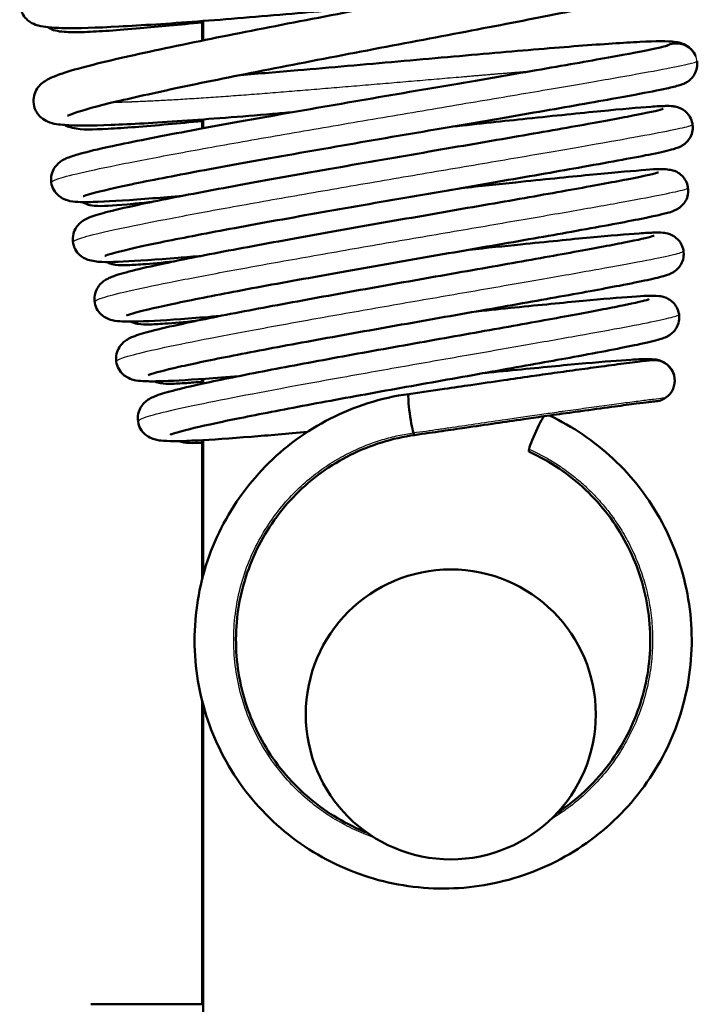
# Model space of a CAD drawing. Header units: millimetres. Extents: x 155 to 950, y -844 to 1327.
# Tile 25 of 58: x 689 to 705, y 87 to 111. Entities that reach past the tile are written whole.
import ezdxf

# ---------------------------------------------------------------- set-up
doc = ezdxf.new("R2010")
doc.units = ezdxf.units.MM
doc.header["$LTSCALE"] = 0.75
doc.layers.add('Visible', color=7, linetype='Continuous', lineweight=50)
doc.layers.add('Visible Narrow', color=7, linetype='Continuous', lineweight=25)

msp = doc.modelspace()

# ---------------------------------------------------------------- linework, layer by layer
at = {"layer": 'Visible', "extrusion": (-1, -2e-16, 2.966e-13)}
for p, q in [((693.011, 110.937, -9.5), (693.011, 110.466, -9.5)), ((693.037, 110.471, 17.5), (693.037, 110.939, 17.5)), ((693.011, 108.56, -9.5), (693.011, 108.344, -9.5)), ((693.037, 108.349, 17.5), (693.037, 108.562, 17.5)), ((693.011, 103.779, -9.5), (693.011, 103.728, -9.5)), ((693.037, 103.733, 17.5), (693.037, 103.782, 17.5)), ((693.011, 102.295, -9.5), (693.011, 102.179, -9.5)), ((693.037, 102.185, 17.5), (693.037, 102.297, 17.5)), ((693.011, 100.817, -9.5), (693.011, 97.468, -9.5)), ((693.037, 97.568, 17.5), (693.037, 100.818, 17.5)), ((693.011, 94.51, -9.5), (693.011, 89.194, -9.5)), ((693.037, 83.194, 17.5), (693.037, 94.41, 17.5))]:
    msp.add_line(p, q, dxfattribs=at)
at = {"layer": 'Visible', "extrusion": (-2.968e-13, -2e-16, -1)}
msp.add_circle((-699.011, 94.194, -30.5), 3.5, dxfattribs=at)
at = {"layer": 'Visible', "extrusion": (2.28172e-10, 0.008727, 0.999962)}
msp.add_arc((704.459, 109.65, 29.068), 0.5, 29.7379, 119.3038, dxfattribs=at)
at = {"layer": 'Visible', "extrusion": (1.2378e-12, 0.008727, 0.999962)}
msp.add_arc((704.459, 109.65, 29.068), 0.5, 354.3183, 7.9384, dxfattribs=at)
at = {"layer": 'Visible', "extrusion": (4.164e-13, 0.008727, 0.999962)}
msp.add_arc((703.916, 102.002, 29.068), 0.5, 7.9384, 65.4502, dxfattribs=at)
at = {"layer": 'Visible', "extrusion": (2.737e-13, 0.008727, 0.999962)}
msp.add_arc((703.916, 102.002, 29.068), 0.5, 305.0812, 7.9384, dxfattribs=at)
at = {"layer": 'Visible', "extrusion": (-0.986923, -0.138347, -0.082728)}
for start, end in [(27.6398, 180.0032), (0.4969, 27.6398), (359.9999, 0.4969)]:
    msp.add_arc((-3.546, -30.268, -705.302), 0.5, start, end, dxfattribs=at)
at = {"layer": 'Visible', "extrusion": (2.253e-13, 0.008727, 0.999962)}
msp.add_arc((703.916, 102.002, 29.068), 0.5, 271.2615, 305.0812, dxfattribs=at)
at = {"layer": 'Visible', "extrusion": (-0.907191, 0.411514, -0.087526)}
msp.add_arc((-381.6, -24.153, -596.939), 0.5, 0.0037, 148.3268, dxfattribs=at)
at = {"layer": 'Visible', "extrusion": (1, 2e-16, -2.966e-13)}
msp.add_arc((89.194, -7.5, 693.011), 2, 180, 270, dxfattribs=at)
at = {"layer": 'Visible', "extrusion": (-2e-16, 1, -2e-16)}
msp.add_arc((-699.072, 0, 87.194), 8.75, 0, 43.8201, dxfattribs=at)
at = {"layer": 'Visible', "extrusion": (2e-16, -1, 2e-16)}
msp.add_arc((692.037, 6.751, -87.194), 1, 316.1799, 0, dxfattribs=at)
at = {"layer": 'Visible'}
for points, knots in [([(697.265, 111.297, 20.618), (696.57, 111.235, 20.562), (695.861, 111.174, 20.605), (694.384, 111.046, 20.906), (693.604, 110.981, 21.202), (692.192, 110.875, 22.021), (691.542, 110.833, 22.555), (690.458, 110.775, 23.789), (690.009, 110.761, 24.502), (689.502, 110.769, 25.65), (689.359, 110.777, 26.059), (689.152, 110.804, 26.739), (689.079, 110.815, 27.01), (688.933, 110.869, 27.425), (688.867, 110.898, 27.578), (688.758, 110.993, 27.778), (688.72, 111.035, 27.84), (688.651, 111.146, 27.968), (688.623, 111.223, 28.033), (688.606, 111.369, 28.154), (688.612, 111.44, 28.213), (688.647, 111.566, 28.341), (688.676, 111.622, 28.412), (688.739, 111.713, 28.571), (688.773, 111.748, 28.661), (688.848, 111.814, 28.887), (688.888, 111.84, 29.026), (689.021, 111.918, 29.511), (689.113, 111.955, 29.861), (689.558, 112.115, 31.216), (690.08, 112.249, 32.191), (691.348, 112.539, 33.671), (692.054, 112.69, 34.247), (693.535, 112.992, 35.063), (694.318, 113.144, 35.338), (695.906, 113.451, 35.613), (696.733, 113.61, 35.616), (698.319, 113.912, 35.356), (699.099, 114.059, 35.09), (700.51, 114.332, 34.327), (701.16, 114.462, 33.822), (702.25, 114.685, 32.641), (702.704, 114.783, 31.949), (703.177, 114.899, 30.854), (703.301, 114.933, 30.485), (703.465, 114.983, 29.797), (703.517, 115.003, 29.476), (703.527, 115.007, 29.126), (703.527, 115.007, 29.097), (703.527, 115.007, 29.069)], [5.925276, 5.925276, 5.925276, 5.925276, 6.134592, 6.134592, 6.379248, 6.379248, 6.625356, 6.625356, 6.872337, 6.872337, 7.001806, 7.001806, 7.085673, 7.085673, 7.135014, 7.135014, 7.159729, 7.159729, 7.18993, 7.18993, 7.217053, 7.217053, 7.244894, 7.244894, 7.275168, 7.275168, 7.319128, 7.319128, 7.427804, 7.427804, 7.749848, 7.749848, 8.018653, 8.018653, 8.26513, 8.26513, 8.511055, 8.511055, 8.755749, 8.755749, 8.999203, 8.999203, 9.24237, 9.24237, 9.358649, 9.358649, 9.455207, 9.455207, 9.463717, 9.463717, 9.463717, 9.463717]), ([(693.603, 111.985, 21.216), (694.088, 112.024, 21.005), (694.596, 112.067, 20.844), (695.902, 112.179, 20.581), (696.728, 112.252, 20.552), (698.332, 112.394, 20.757), (699.129, 112.467, 20.996), (700.59, 112.594, 21.708), (701.273, 112.65, 22.191), (702.436, 112.738, 23.339), (702.929, 112.773, 24.017), (703.69, 112.806, 25.491), (703.922, 112.816, 26.311), (704.205, 112.767, 27.329), (704.273, 112.759, 27.547), (704.426, 112.665, 27.8), (704.478, 112.623, 27.867), (704.559, 112.519, 27.97), (704.589, 112.462, 28.011), (704.626, 112.341, 28.088), (704.633, 112.276, 28.125), (704.624, 112.152, 28.202), (704.607, 112.091, 28.243), (704.561, 111.989, 28.335), (704.531, 111.946, 28.387), (704.473, 111.879, 28.503), (704.444, 111.854, 28.569), (704.385, 111.808, 28.728), (704.356, 111.79, 28.824), (704.272, 111.744, 29.131), (704.223, 111.725, 29.345), (704.007, 111.646, 30.196), (703.793, 111.588, 30.828), (703.044, 111.408, 32.336), (702.395, 111.274, 33.179), (700.995, 110.993, 34.374), (700.272, 110.852, 34.807), (698.759, 110.564, 35.397), (697.951, 110.411, 35.566), (696.347, 110.104, 35.628), (695.531, 109.946, 35.523), (693.998, 109.647, 35.059), (693.262, 109.5, 34.692), (691.969, 109.228, 33.753), (691.395, 109.1, 33.17), (690.478, 108.882, 31.863), (690.124, 108.785, 31.12), (689.834, 108.683, 30.002), (689.772, 108.655, 29.648), (689.76, 108.649, 29.26), (689.759, 108.649, 29.228), (689.759, 108.649, 29.196)], [108.432899, 108.432899, 108.432899, 108.432899, 108.591203, 108.591203, 108.833828, 108.833828, 109.078009, 109.078009, 109.323076, 109.323076, 109.568748, 109.568748, 109.820774, 109.820774, 109.886154, 109.886154, 109.913712, 109.913712, 109.93624, 109.93624, 109.958112, 109.958112, 109.980099, 109.980099, 110.001623, 110.001623, 110.024069, 110.024069, 110.054531, 110.054531, 110.120495, 110.120495, 110.319122, 110.319122, 110.628351, 110.628351, 110.877764, 110.877764, 111.123115, 111.123115, 111.367883, 111.367883, 111.611985, 111.611985, 111.854102, 111.854102, 112.095193, 112.095193, 112.201859, 112.201859, 112.211516, 112.211516, 112.211516, 112.211516]), ([(695.19, 108.735, 20.837), (695.027, 108.721, 20.877), (694.866, 108.708, 20.923), (693.932, 108.629, 21.222), (693.187, 108.571, 21.604), (691.871, 108.481, 22.575), (691.286, 108.446, 23.178), (690.329, 108.408, 24.529), (689.957, 108.407, 25.297), (689.544, 108.439, 26.521), (689.44, 108.441, 26.971), (689.232, 108.532, 27.513), (689.178, 108.56, 27.63), (689.087, 108.64, 27.795), (689.054, 108.677, 27.852), (688.985, 108.781, 27.976), (688.955, 108.857, 28.041), (688.934, 109.003, 28.164), (688.938, 109.075, 28.222), (688.971, 109.203, 28.349), (688.999, 109.26, 28.419), (689.06, 109.353, 28.576), (689.094, 109.389, 28.664), (689.169, 109.457, 28.883), (689.208, 109.483, 29.017), (689.333, 109.558, 29.471), (689.416, 109.592, 29.794), (689.822, 109.744, 31.076), (690.292, 109.868, 32.01), (691.482, 110.144, 33.509), (692.183, 110.296, 34.123), (693.655, 110.598, 34.994), (694.43, 110.749, 35.293), (696.01, 111.056, 35.617), (696.837, 111.215, 35.645), (698.43, 111.519, 35.433), (699.218, 111.667, 35.191), (700.652, 111.944, 34.472), (701.317, 112.075, 33.987), (702.442, 112.304, 32.84), (702.917, 112.405, 32.163), (703.425, 112.526, 31.082), (703.562, 112.562, 30.716), (703.758, 112.619, 30), (703.826, 112.643, 29.649), (703.853, 112.654, 29.227), (703.855, 112.655, 29.158), (703.855, 112.655, 29.09)], [1.374112, 1.374112, 1.374112, 1.374112, 1.42429, 1.42429, 1.669475, 1.669475, 1.915638, 1.915638, 2.166216, 2.166216, 2.303261, 2.303261, 2.342225, 2.342225, 2.364512, 2.364512, 2.395011, 2.395011, 2.422162, 2.422162, 2.449959, 2.449959, 2.479904, 2.479904, 2.522312, 2.522312, 2.622758, 2.622758, 2.928401, 2.928401, 3.202834, 3.202834, 3.449386, 3.449386, 3.695472, 3.695472, 3.940155, 3.940155, 4.183734, 4.183734, 4.426961, 4.426961, 4.543839, 4.543839, 4.650201, 4.650201, 4.67078, 4.67078, 4.67078, 4.67078]), ([(693.011, 110.905, -34.483), (692.461, 110.849, -34.124), (691.955, 110.802, -33.691), (690.968, 110.716, -32.595), (690.512, 110.683, -31.89), (689.998, 110.667, -30.754), (689.853, 110.667, -30.351), (689.655, 110.678, -29.696), (689.589, 110.683, -29.447), (689.46, 110.709, -29.013), (689.397, 110.722, -28.825), (689.302, 110.777, -28.643), (689.294, 110.782, -28.628), (689.286, 110.787, -28.614)], [6.4061308, 6.4061308, 6.4061308, 6.4061308, 6.6028763, 6.6028763, 6.8491703, 6.8491703, 6.9769355, 6.9769355, 7.05441, 7.05441, 7.1127922, 7.1127922, 7.1180115, 7.1180115, 7.1180115, 7.1180115]), ([(692.547, 106.719, 22.556), (692.289, 106.696, 22.77), (692.046, 106.675, 23.002), (691.282, 106.614, 23.837), (690.834, 106.584, 24.521), (690.334, 106.565, 25.62), (690.193, 106.563, 26.006), (689.984, 106.569, 26.702), (689.911, 106.573, 27.012), (689.79, 106.597, 27.412), (689.759, 106.604, 27.508), (689.697, 106.627, 27.656), (689.67, 106.638, 27.711), (689.612, 106.669, 27.813), (689.58, 106.689, 27.859), (689.505, 106.752, 27.961), (689.46, 106.803, 28.014), (689.397, 106.917, 28.1), (689.377, 106.977, 28.138), (689.359, 107.101, 28.212), (689.362, 107.166, 28.249), (689.39, 107.285, 28.331), (689.414, 107.34, 28.376), (689.469, 107.428, 28.478), (689.5, 107.463, 28.536), (689.56, 107.52, 28.667), (689.588, 107.541, 28.741), (689.654, 107.584, 28.938), (689.688, 107.6, 29.064), (689.811, 107.657, 29.548), (689.899, 107.684, 29.908), (690.182, 107.766, 30.791), (690.402, 107.82, 31.308), (691.117, 107.979, 32.572), (691.706, 108.097, 33.283), (693.01, 108.345, 34.371), (693.725, 108.475, 34.789), (695.222, 108.742, 35.356), (696.022, 108.881, 35.515), (697.611, 109.156, 35.563), (698.419, 109.294, 35.453), (699.939, 109.554, 34.982), (700.67, 109.679, 34.615), (701.959, 109.903, 33.674), (702.534, 110.004, 33.089), (703.453, 110.173, 31.78), (703.812, 110.243, 31.039), (704.123, 110.312, 29.941), (704.193, 110.33, 29.606), (704.239, 110.343, 29.151), (704.247, 110.345, 29.032), (704.247, 110.345, 28.914)], [18.567336, 18.567336, 18.567336, 18.567336, 18.667564, 18.667564, 18.907208, 18.907208, 19.029778, 19.029778, 19.125325, 19.125325, 19.155311, 19.155311, 19.174017, 19.174017, 19.191596, 19.191596, 19.216591, 19.216591, 19.238277, 19.238277, 19.260269, 19.260269, 19.282238, 19.282238, 19.304116, 19.304116, 19.328513, 19.328513, 19.36782, 19.36782, 19.479161, 19.479161, 19.646911, 19.646911, 19.917383, 19.917383, 20.162096, 20.162096, 20.404057, 20.404057, 20.645908, 20.645908, 20.88776, 20.88776, 21.129286, 21.129286, 21.370311, 21.370311, 21.472282, 21.472282, 21.507649, 21.507649, 21.507649, 21.507649]), ([(693.934, 109.633, 21.235), (694.38, 109.669, 21.041), (694.846, 109.708, 20.889), (696.106, 109.816, 20.614), (696.931, 109.888, 20.571), (698.537, 110.031, 20.749), (699.339, 110.104, 20.975), (700.811, 110.233, 21.662), (701.502, 110.29, 22.134), (702.683, 110.38, 23.262), (703.187, 110.416, 23.932), (703.97, 110.453, 25.392), (704.224, 110.461, 26.205), (704.493, 110.423, 27.209), (704.545, 110.416, 27.406), (704.649, 110.373, 27.637), (704.673, 110.362, 27.686), (704.727, 110.33, 27.776), (704.755, 110.31, 27.819), (704.827, 110.247, 27.915), (704.87, 110.195, 27.966), (704.907, 110.123, 28.021), (704.913, 110.111, 28.029), (704.918, 110.098, 28.038)], [113.21351, 113.21351, 113.21351, 113.21351, 113.359074, 113.359074, 113.601623, 113.601623, 113.845807, 113.845807, 114.090811, 114.090811, 114.336449, 114.336449, 114.587985, 114.587985, 114.648322, 114.648322, 114.665013, 114.665013, 114.681235, 114.681235, 114.705746, 114.705746, 114.71059, 114.71059, 114.71059, 114.71059]), ([(704.957, 109.85, 28.11), (704.951, 109.794, 28.131), (704.935, 109.738, 28.153), (704.89, 109.64, 28.205), (704.86, 109.596, 28.236), (704.801, 109.53, 28.308), (704.772, 109.506, 28.349), (704.73, 109.476, 28.425), (704.715, 109.466, 28.457), (704.673, 109.442, 28.557), (704.652, 109.432, 28.628), (704.596, 109.408, 28.837), (704.568, 109.399, 28.977), (704.451, 109.362, 29.538), (704.352, 109.338, 29.958), (704.026, 109.267, 30.941), (703.77, 109.216, 31.499), (703.005, 109.073, 32.742), (702.424, 108.97, 33.402), (701.128, 108.744, 34.441), (700.404, 108.62, 34.847), (698.892, 108.361, 35.388), (698.085, 108.223, 35.533), (696.494, 107.949, 35.551), (695.688, 107.809, 35.425), (694.184, 107.542, 34.925), (693.464, 107.412, 34.544), (692.208, 107.177, 33.582), (691.653, 107.068, 32.989), (690.784, 106.884, 31.676), (690.451, 106.804, 30.94), (690.189, 106.727, 29.845), (690.134, 106.705, 29.504), (690.134, 106.705, 29.164)], [0, 0, 0, 0, 0.018093, 0.018093, 0.036002, 0.036002, 0.052377, 0.052377, 0.063447, 0.063447, 0.08562, 0.08562, 0.128663, 0.128663, 0.257785, 0.257785, 0.440111, 0.440111, 0.697973, 0.697973, 0.943083, 0.943083, 1.185929, 1.185929, 1.427577, 1.427577, 1.668375, 1.668375, 1.907577, 1.907577, 2.143915, 2.143915, 2.245925, 2.245925, 2.245925, 2.245925]), ([(693.001, 105.268, 22.776), (692.802, 105.251, 22.939), (692.611, 105.234, 23.112), (691.897, 105.177, 23.839), (691.445, 105.146, 24.479), (690.757, 105.117, 25.863), (690.567, 105.1, 26.634), (690.283, 105.162, 27.528), (690.225, 105.175, 27.678), (690.109, 105.243, 27.869), (690.065, 105.275, 27.927), (689.985, 105.36, 28.028), (689.948, 105.415, 28.073), (689.901, 105.533, 28.152), (689.887, 105.596, 28.188), (689.885, 105.721, 28.262), (689.896, 105.784, 28.301), (689.935, 105.896, 28.387), (689.963, 105.945, 28.436), (690.022, 106.022, 28.545), (690.052, 106.052, 28.607), (690.113, 106.102, 28.75), (690.142, 106.12, 28.833), (690.216, 106.164, 29.076), (690.256, 106.181, 29.238), (690.422, 106.247, 29.884), (690.565, 106.288, 30.367), (690.969, 106.391, 31.339), (691.237, 106.452, 31.829), (692.027, 106.619, 32.941), (692.619, 106.735, 33.529), (693.915, 106.978, 34.431), (694.627, 107.107, 34.768), (696.098, 107.369, 35.183), (696.874, 107.504, 35.269), (698.392, 107.767, 35.182), (699.153, 107.899, 35.011), (700.564, 108.142, 34.436), (701.231, 108.258, 34.025), (702.384, 108.462, 33.02), (702.885, 108.553, 32.414), (703.652, 108.7, 31.091), (703.936, 108.76, 30.356), (704.107, 108.805, 29.378), (704.135, 108.814, 29.148), (704.135, 108.814, 28.92)], [13.967045, 13.967045, 13.967045, 13.967045, 14.043932, 14.043932, 14.273232, 14.273232, 14.507964, 14.507964, 14.554998, 14.554998, 14.578158, 14.578158, 14.601383, 14.601383, 14.623092, 14.623092, 14.645017, 14.645017, 14.666893, 14.666893, 14.688908, 14.688908, 14.715823, 14.715823, 14.766082, 14.766082, 14.916899, 14.916899, 15.083323, 15.083323, 15.329104, 15.329104, 15.562409, 15.562409, 15.794093, 15.794093, 16.025346, 16.025346, 16.256867, 16.256867, 16.488118, 16.488118, 16.717827, 16.717827, 16.786456, 16.786456, 16.786456, 16.786456]), ([(699.054, 108.389, 21.141), (699.686, 108.456, 21.321), (700.299, 108.522, 21.591), (701.525, 108.651, 22.345), (702.133, 108.714, 22.873), (703.139, 108.812, 24.082), (703.548, 108.849, 24.78), (703.984, 108.879, 25.884), (704.101, 108.885, 26.268), (704.258, 108.887, 26.904), (704.307, 108.888, 27.156), (704.396, 108.877, 27.48), (704.42, 108.874, 27.556), (704.468, 108.862, 27.669), (704.488, 108.857, 27.707), (704.531, 108.841, 27.777), (704.555, 108.831, 27.808), (704.616, 108.798, 27.877), (704.657, 108.771, 27.912), (704.727, 108.704, 27.967), (704.758, 108.665, 27.989), (704.81, 108.575, 28.032), (704.83, 108.521, 28.052), (704.852, 108.41, 28.092), (704.853, 108.351, 28.112), (704.836, 108.239, 28.155), (704.818, 108.184, 28.179), (704.768, 108.09, 28.235), (704.737, 108.049, 28.269), (704.684, 107.995, 28.337), (704.663, 107.976, 28.369), (704.617, 107.942, 28.45), (704.595, 107.929, 28.5), (704.549, 107.904, 28.625), (704.527, 107.895, 28.702), (704.462, 107.868, 28.962), (704.425, 107.857, 29.148), (704.259, 107.809, 29.887), (704.094, 107.772, 30.437), (703.476, 107.646, 31.842), (702.901, 107.54, 32.665), (701.635, 107.314, 33.859), (700.971, 107.199, 34.304), (699.565, 106.955, 34.938), (698.805, 106.825, 35.138), (697.285, 106.561, 35.277), (696.506, 106.426, 35.219), (695.031, 106.164, 34.855), (694.316, 106.035, 34.547), (693.045, 105.799, 33.724), (692.471, 105.688, 33.201), (691.541, 105.496, 32.013), (691.168, 105.412, 31.334), (690.816, 105.319, 30.281), (690.73, 105.292, 29.932), (690.669, 105.27, 29.438), (690.658, 105.265, 29.298), (690.658, 105.265, 29.157)], [3.726485, 3.726485, 3.726485, 3.726485, 3.924085, 3.924085, 4.160155, 4.160155, 4.396875, 4.396875, 4.516562, 4.516562, 4.5935, 4.5935, 4.617391, 4.617391, 4.630309, 4.630309, 4.642405, 4.642405, 4.659806, 4.659806, 4.675853, 4.675853, 4.693599, 4.693599, 4.711839, 4.711839, 4.730084, 4.730084, 4.74796, 4.74796, 4.760717, 4.760717, 4.777451, 4.777451, 4.801488, 4.801488, 4.858291, 4.858291, 5.02925, 5.02925, 5.3203, 5.3203, 5.555895, 5.555895, 5.788723, 5.788723, 6.020502, 6.020502, 6.251069, 6.251069, 6.48022, 6.48022, 6.707282, 6.707282, 6.814518, 6.814518, 6.856595, 6.856595, 6.856595, 6.856595]), ([(693.011, 108.523, -34.217), (692.722, 108.494, -34.002), (692.447, 108.468, -33.767), (691.612, 108.393, -32.938), (691.118, 108.353, -32.258), (690.354, 108.317, -30.778), (690.127, 108.303, -29.951), (689.844, 108.365, -29.028), (689.805, 108.375, -28.913), (689.738, 108.403, -28.754), (689.716, 108.414, -28.706), (689.692, 108.427, -28.66)], [1.6670656, 1.6670656, 1.6670656, 1.6670656, 1.7748423, 1.7748423, 2.0209455, 2.0209455, 2.2745649, 2.2745649, 2.3110262, 2.3110262, 2.3270937, 2.3270937, 2.3270937, 2.3270937]), ([(693.451, 103.816, 23), (693.173, 103.792, 23.223), (692.912, 103.771, 23.468), (692.183, 103.716, 24.271), (691.777, 103.692, 24.9), (691.32, 103.679, 25.908), (691.192, 103.678, 26.263), (690.999, 103.687, 26.895), (690.931, 103.691, 27.173), (690.791, 103.724, 27.59), (690.729, 103.74, 27.737), (690.613, 103.815, 27.912), (690.576, 103.845, 27.959), (690.502, 103.927, 28.05), (690.467, 103.981, 28.092), (690.422, 104.098, 28.169), (690.409, 104.162, 28.204), (690.408, 104.286, 28.277), (690.42, 104.349, 28.316), (690.46, 104.459, 28.401), (690.489, 104.507, 28.45), (690.548, 104.584, 28.558), (690.578, 104.613, 28.619), (690.638, 104.662, 28.762), (690.667, 104.681, 28.846), (690.743, 104.725, 29.091), (690.785, 104.743, 29.256), (690.959, 104.811, 29.912), (691.111, 104.854, 30.403), (691.526, 104.959, 31.339), (691.786, 105.018, 31.79), (692.55, 105.181, 32.827), (693.124, 105.294, 33.377), (694.373, 105.53, 34.215), (695.058, 105.655, 34.525), (696.469, 105.907, 34.897), (697.211, 106.038, 34.966), (698.66, 106.292, 34.859), (699.385, 106.418, 34.682), (700.723, 106.651, 34.109), (701.353, 106.762, 33.706), (702.436, 106.957, 32.729), (702.905, 107.043, 32.142), (703.614, 107.182, 30.865), (703.875, 107.24, 30.159), (704.004, 107.276, 29.276), (704.02, 107.281, 29.114), (704.022, 107.282, 28.943), (704.022, 107.282, 28.933), (704.022, 107.282, 28.923)], [9.566522, 9.566522, 9.566522, 9.566522, 9.673102, 9.673102, 9.892335, 9.892335, 10.005122, 10.005122, 10.090722, 10.090722, 10.137239, 10.137239, 10.157254, 10.157254, 10.179867, 10.179867, 10.201444, 10.201444, 10.223199, 10.223199, 10.244916, 10.244916, 10.266783, 10.266783, 10.293727, 10.293727, 10.344885, 10.344885, 10.498484, 10.498484, 10.653748, 10.653748, 10.887892, 10.887892, 11.110625, 11.110625, 11.331924, 11.331924, 11.553105, 11.553105, 11.774024, 11.774024, 11.994792, 11.994792, 12.214098, 12.214098, 12.262619, 12.262619, 12.265602, 12.265602, 12.265602, 12.265602]), ([(699.257, 106.902, 21.486), (699.715, 106.951, 21.622), (700.16, 106.998, 21.806), (701.236, 107.11, 22.391), (701.844, 107.172, 22.863), (702.866, 107.272, 23.965), (703.292, 107.31, 24.609), (703.921, 107.356, 25.988), (704.06, 107.381, 26.751), (704.303, 107.345, 27.539), (704.324, 107.342, 27.597), (704.379, 107.328, 27.72), (704.418, 107.316, 27.784), (704.505, 107.271, 27.885), (704.552, 107.239, 27.926), (704.627, 107.165, 27.984), (704.657, 107.125, 28.006), (704.707, 107.033, 28.048), (704.726, 106.978, 28.069), (704.744, 106.866, 28.109), (704.744, 106.807, 28.13), (704.724, 106.695, 28.174), (704.704, 106.641, 28.199), (704.652, 106.549, 28.258), (704.621, 106.51, 28.292), (704.569, 106.458, 28.363), (704.547, 106.441, 28.396), (704.502, 106.409, 28.479), (704.48, 106.396, 28.531), (704.432, 106.37, 28.666), (704.41, 106.361, 28.749), (704.336, 106.331, 29.047), (704.292, 106.319, 29.264), (704.081, 106.261, 30.127), (703.852, 106.211, 30.765), (703.129, 106.068, 32.107), (702.573, 105.965, 32.797), (701.354, 105.747, 33.828), (700.7, 105.633, 34.217), (699.329, 105.393, 34.748), (698.594, 105.266, 34.9), (697.139, 105.011, 34.953), (696.4, 104.88, 34.857), (695.013, 104.631, 34.434), (694.348, 104.509, 34.102), (693.179, 104.286, 33.252), (692.66, 104.183, 32.723), (691.838, 104.007, 31.545), (691.519, 103.93, 30.88), (691.25, 103.851, 29.867), (691.19, 103.828, 29.536), (691.183, 103.825, 29.187), (691.183, 103.825, 29.169), (691.183, 103.825, 29.152)], [8.285057, 8.285057, 8.285057, 8.285057, 8.428216, 8.428216, 8.654004, 8.654004, 8.87999, 8.87999, 9.108957, 9.108957, 9.127425, 9.127425, 9.149534, 9.149534, 9.16974, 9.16974, 9.185759, 9.185759, 9.203684, 9.203684, 9.221988, 9.221988, 9.240282, 9.240282, 9.258124, 9.258124, 9.27076, 9.27076, 9.288099, 9.288099, 9.314175, 9.314175, 9.380609, 9.380609, 9.581243, 9.581243, 9.839867, 9.839867, 10.064582, 10.064582, 10.286863, 10.286863, 10.50802, 10.50802, 10.728154, 10.728154, 10.946616, 10.946616, 11.162448, 11.162448, 11.261948, 11.261948, 11.267177, 11.267177, 11.267177, 11.267177]), ([(691.784, 106.567, -32.37), (691.625, 106.55, -32.145), (691.478, 106.535, -31.912), (690.953, 106.486, -30.968), (690.685, 106.466, -30.192), (690.431, 106.473, -29.176), (690.382, 106.473, -28.938), (690.262, 106.502, -28.631), (690.222, 106.514, -28.549), (690.157, 106.546, -28.457), (690.141, 106.555, -28.436), (690.125, 106.566, -28.416)], [18.7179465, 18.7179465, 18.7179465, 18.7179465, 18.8003167, 18.8003167, 19.0422057, 19.0422057, 19.1144695, 19.1144695, 19.1414099, 19.1414099, 19.1497012, 19.1497012, 19.1497012, 19.1497012]), ([(690.648, 106.578, -27.045), (690.647, 106.578, -27.053), (690.647, 106.577, -27.061), (690.644, 106.576, -27.12), (690.642, 106.576, -27.172), (690.642, 106.576, -27.224)], [2.23279978, 2.23279978, 2.23279978, 2.23279978, 2.23512108, 2.23512108, 2.25066456, 2.25066456, 2.25066456, 2.25066456]), ([(699.453, 105.415, 21.828), (699.885, 105.46, 21.962), (700.303, 105.503, 22.141), (701.321, 105.607, 22.707), (701.896, 105.665, 23.164), (702.861, 105.756, 24.227), (703.262, 105.791, 24.846), (703.703, 105.82, 25.835), (703.825, 105.827, 26.18), (704.003, 105.831, 26.803), (704.063, 105.832, 27.082), (704.176, 105.82, 27.5), (704.221, 105.817, 27.649), (704.336, 105.774, 27.829), (704.381, 105.752, 27.88), (704.462, 105.693, 27.953), (704.499, 105.658, 27.981), (704.561, 105.577, 28.029), (704.587, 105.529, 28.051), (704.623, 105.425, 28.092), (704.633, 105.367, 28.113), (704.633, 105.252, 28.155), (704.623, 105.194, 28.177), (704.585, 105.09, 28.228), (704.558, 105.041, 28.257), (704.499, 104.965, 28.326), (704.468, 104.936, 28.367), (704.415, 104.892, 28.455), (704.391, 104.877, 28.503), (704.344, 104.85, 28.62), (704.322, 104.84, 28.691), (704.26, 104.813, 28.917), (704.226, 104.802, 29.074), (704.078, 104.756, 29.701), (703.941, 104.724, 30.169), (703.573, 104.644, 31.046), (703.346, 104.598, 31.461), (702.659, 104.466, 32.454), (702.127, 104.369, 32.997), (700.956, 104.159, 33.84), (700.307, 104.044, 34.16), (698.966, 103.808, 34.56), (698.258, 103.683, 34.649), (696.874, 103.437, 34.59), (696.179, 103.313, 34.443), (694.896, 103.077, 33.936), (694.289, 102.963, 33.571), (693.245, 102.757, 32.676), (692.792, 102.663, 32.136), (692.106, 102.507, 30.958), (691.851, 102.438, 30.305), (691.726, 102.393, 29.491), (691.712, 102.387, 29.346), (691.708, 102.385, 29.184), (691.708, 102.385, 29.165), (691.708, 102.385, 29.147)], [12.643053, 12.643053, 12.643053, 12.643053, 12.778377, 12.778377, 12.993804, 12.993804, 13.209836, 13.209836, 13.318877, 13.318877, 13.404313, 13.404313, 13.448992, 13.448992, 13.469766, 13.469766, 13.486412, 13.486412, 13.503607, 13.503607, 13.521889, 13.521889, 13.540275, 13.540275, 13.55855, 13.55855, 13.57577, 13.57577, 13.592179, 13.592179, 13.614489, 13.614489, 13.662859, 13.662859, 13.808228, 13.808228, 13.949253, 13.949253, 14.172719, 14.172719, 14.386697, 14.386697, 14.5984, 14.5984, 14.808871, 14.808871, 15.018355, 15.018355, 15.226016, 15.226016, 15.429975, 15.429975, 15.47337, 15.47337, 15.478854, 15.478854, 15.478854, 15.478854]), ([(693.899, 102.364, 23.226), (693.608, 102.34, 23.456), (693.335, 102.318, 23.711), (692.623, 102.267, 24.504), (692.239, 102.245, 25.105), (691.806, 102.235, 26.07), (691.684, 102.236, 26.411), (691.501, 102.247, 27.009), (691.436, 102.251, 27.268), (691.302, 102.287, 27.637), (691.248, 102.303, 27.756), (691.148, 102.365, 27.91), (691.112, 102.392, 27.957), (691.038, 102.469, 28.048), (691, 102.522, 28.092), (690.95, 102.638, 28.17), (690.935, 102.701, 28.206), (690.929, 102.826, 28.278), (690.939, 102.889, 28.316), (690.975, 103.002, 28.399), (691.003, 103.052, 28.446), (691.062, 103.133, 28.552), (691.092, 103.164, 28.611), (691.153, 103.216, 28.749), (691.182, 103.235, 28.829), (691.256, 103.279, 29.055), (691.296, 103.297, 29.206), (691.459, 103.363, 29.805), (691.596, 103.403, 30.254), (691.983, 103.504, 31.151), (692.238, 103.563, 31.601), (692.979, 103.724, 32.612), (693.53, 103.834, 33.142), (694.727, 104.062, 33.944), (695.381, 104.183, 34.24), (696.726, 104.426, 34.594), (697.435, 104.552, 34.659), (698.815, 104.796, 34.556), (699.505, 104.917, 34.387), (700.779, 105.142, 33.84), (701.379, 105.249, 33.455), (702.411, 105.437, 32.522), (702.857, 105.52, 31.962), (703.53, 105.655, 30.746), (703.777, 105.711, 30.073), (703.896, 105.745, 29.235), (703.91, 105.75, 29.083), (703.91, 105.75, 28.928), (703.91, 105.75, 28.926), (703.91, 105.75, 28.924)], [5.366324, 5.366324, 5.366324, 5.366324, 5.477212, 5.477212, 5.686424, 5.686424, 5.794567, 5.794567, 5.874118, 5.874118, 5.912815, 5.912815, 5.931995, 5.931995, 5.955017, 5.955017, 5.976567, 5.976567, 5.998322, 5.998322, 6.020043, 6.020043, 6.041815, 6.041815, 6.067732, 6.067732, 6.11457, 6.11457, 6.255091, 6.255091, 6.4093, 6.4093, 6.634295, 6.634295, 6.846889, 6.846889, 7.058, 7.058, 7.268565, 7.268565, 7.47927, 7.47927, 7.689733, 7.689733, 7.898199, 7.898199, 7.943893, 7.943893, 7.94449, 7.94449, 7.94449, 7.94449]), ([(692.33, 105.133, -32.255), (692.036, 105.103, -31.851), (691.783, 105.079, -31.415), (691.418, 105.051, -30.608), (691.285, 105.044, -30.241), (691.081, 105.039, -29.549), (691.011, 105.037, -29.222), (690.891, 105.055, -28.822), (690.863, 105.06, -28.741), (690.809, 105.075, -28.617), (690.786, 105.083, -28.571), (690.743, 105.101, -28.499), (690.723, 105.111, -28.47), (690.702, 105.122, -28.443)], [14.1156381, 14.1156381, 14.1156381, 14.1156381, 14.2649549, 14.2649549, 14.3814833, 14.3814833, 14.4814041, 14.4814041, 14.5070095, 14.5070095, 14.5222626, 14.5222626, 14.5330066, 14.5330066, 14.5330066, 14.5330066]), ([(695.552, 101.017, 22.728), (695.067, 100.973, 22.948), (694.608, 100.933, 23.235), (693.689, 100.859, 23.99), (693.244, 100.828, 24.497), (692.535, 100.793, 25.62), (692.274, 100.787, 26.248), (692.003, 100.807, 27.12), (691.94, 100.812, 27.359), (691.81, 100.851, 27.687), (691.761, 100.868, 27.786), (691.673, 100.923, 27.92), (691.64, 100.948, 27.963), (691.567, 101.02, 28.053), (691.528, 101.073, 28.098), (691.476, 101.189, 28.176), (691.46, 101.251, 28.212), (691.453, 101.376, 28.284), (691.461, 101.44, 28.321), (691.496, 101.554, 28.403), (691.523, 101.605, 28.45), (691.581, 101.687, 28.554), (691.612, 101.719, 28.613), (691.673, 101.772, 28.748), (691.703, 101.792, 28.826), (691.776, 101.836, 29.047), (691.816, 101.854, 29.192), (691.978, 101.922, 29.772), (692.115, 101.962, 30.206), (692.495, 102.062, 31.063), (692.741, 102.12, 31.488), (693.457, 102.277, 32.449), (693.992, 102.384, 32.953), (695.143, 102.606, 33.703), (695.765, 102.722, 33.977), (697.045, 102.956, 34.299), (697.719, 103.077, 34.353), (699.031, 103.312, 34.24), (699.686, 103.428, 34.072), (700.892, 103.644, 33.538), (701.458, 103.746, 33.165), (702.427, 103.925, 32.267), (702.844, 104.005, 31.731), (703.47, 104.133, 30.569), (703.699, 104.187, 29.926), (703.789, 104.215, 29.158), (703.797, 104.218, 29.043), (703.797, 104.218, 28.929)], [1.225809, 1.225809, 1.225809, 1.225809, 1.385546, 1.385546, 1.583271, 1.583271, 1.78382, 1.78382, 1.857396, 1.857396, 1.890271, 1.890271, 1.908042, 1.908042, 1.931207, 1.931207, 1.952744, 1.952744, 1.974487, 1.974487, 1.996205, 1.996205, 2.017959, 2.017959, 2.043539, 2.043539, 2.088952, 2.088952, 2.225199, 2.225199, 2.37177, 2.37177, 2.587907, 2.587907, 2.789326, 2.789326, 2.990119, 2.990119, 3.190583, 3.190583, 3.390898, 3.390898, 3.590675, 3.590675, 3.788703, 3.788703, 3.822954, 3.822954, 3.822954, 3.822954]), ([(699.642, 103.927, 22.169), (699.957, 103.959, 22.271), (700.264, 103.99, 22.399), (701.164, 104.081, 22.859), (701.727, 104.136, 23.274), (702.679, 104.225, 24.252), (703.081, 104.259, 24.827), (703.686, 104.3, 26.067), (703.848, 104.317, 26.753), (704.083, 104.289, 27.558), (704.132, 104.285, 27.701), (704.246, 104.235, 27.859), (704.285, 104.215, 27.9), (704.358, 104.159, 27.966), (704.394, 104.125, 27.994), (704.455, 104.042, 28.042), (704.481, 103.994, 28.064), (704.517, 103.888, 28.106), (704.526, 103.829, 28.127), (704.523, 103.714, 28.17), (704.512, 103.657, 28.193), (704.473, 103.553, 28.246), (704.445, 103.505, 28.276), (704.386, 103.431, 28.347), (704.356, 103.402, 28.389), (704.302, 103.36, 28.479), (704.279, 103.345, 28.529), (704.23, 103.317, 28.652), (704.208, 103.307, 28.727), (704.139, 103.278, 28.975), (704.1, 103.265, 29.151), (703.925, 103.213, 29.851), (703.751, 103.172, 30.37), (703.142, 103.044, 31.608), (702.612, 102.942, 32.3), (701.468, 102.732, 33.287), (700.876, 102.626, 33.647), (699.634, 102.404, 34.14), (698.969, 102.286, 34.283), (697.65, 102.05, 34.343), (696.979, 101.929, 34.261), (695.72, 101.698, 33.887), (695.116, 101.584, 33.59), (694.052, 101.377, 32.828), (693.578, 101.281, 32.352), (692.831, 101.116, 31.292), (692.54, 101.044, 30.698), (692.295, 100.97, 29.789), (692.241, 100.949, 29.491), (692.234, 100.946, 29.177), (692.234, 100.946, 29.16), (692.234, 100.946, 29.143)], [16.801139, 16.801139, 16.801139, 16.801139, 16.90042, 16.90042, 17.105492, 17.105492, 17.310914, 17.310914, 17.519484, 17.519484, 17.562613, 17.562613, 17.579946, 17.579946, 17.59665, 17.59665, 17.614035, 17.614035, 17.632414, 17.632414, 17.650878, 17.650878, 17.669213, 17.669213, 17.686451, 17.686451, 17.703213, 17.703213, 17.726924, 17.726924, 17.780983, 17.780983, 17.943798, 17.943798, 18.196897, 18.196897, 18.401475, 18.401475, 18.603224, 18.603224, 18.803832, 18.803832, 19.003187, 19.003187, 19.201348, 19.201348, 19.395256, 19.395256, 19.484622, 19.484622, 19.489688, 19.489688, 19.489688, 19.489688]), ([(692.871, 103.699, -32.131), (692.572, 103.668, -31.731), (692.316, 103.645, -31.297), (691.956, 103.619, -30.506), (691.827, 103.612, -30.155), (691.628, 103.609, -29.49), (691.559, 103.607, -29.174), (691.438, 103.627, -28.794), (691.413, 103.632, -28.723), (691.354, 103.648, -28.591), (691.32, 103.66, -28.53), (691.282, 103.68, -28.475)], [9.7135028, 9.7135028, 9.7135028, 9.7135028, 9.8627189, 9.8627189, 9.974235, 9.974235, 10.0711085, 10.0711085, 10.093816, 10.093816, 10.1146115, 10.1146115, 10.1146115, 10.1146115]), ([(697.997, 101.931, 28.183), (698.139, 101.951, 28.196), (698.28, 101.971, 28.232), (698.566, 102.012, 28.343), (698.713, 102.033, 28.423), (699.078, 102.086, 28.657), (699.289, 102.117, 28.827), (699.759, 102.186, 29.222), (700.016, 102.224, 29.451), (700.498, 102.294, 29.812), (700.717, 102.326, 29.956), (701.128, 102.385, 30.14), (701.315, 102.412, 30.197), (701.705, 102.466, 30.238), (701.911, 102.495, 30.22), (702.295, 102.548, 30.129), (702.479, 102.573, 30.057), (702.871, 102.625, 29.848), (703.076, 102.653, 29.695), (703.446, 102.701, 29.322), (703.61, 102.722, 29.089), (703.771, 102.741, 28.719), (703.81, 102.745, 28.596), (703.858, 102.75, 28.413), (703.869, 102.751, 28.353), (703.903, 102.752, 28.285), (703.912, 102.752, 28.271), (703.936, 102.752, 28.244), (703.953, 102.751, 28.231), (703.986, 102.747, 28.213), (704.003, 102.745, 28.206), (704.047, 102.735, 28.191), (704.075, 102.727, 28.184), (704.109, 102.713, 28.176), (704.116, 102.71, 28.174), (704.124, 102.707, 28.172)], [0, 0, 0, 0, 0.0431657, 0.0431657, 0.0930507, 0.0930507, 0.1744065, 0.1744065, 0.2782215, 0.2782215, 0.3564153, 0.3564153, 0.4143531, 0.4143531, 0.475119, 0.475119, 0.5338585, 0.5338585, 0.6094012, 0.6094012, 0.6921405, 0.6921405, 0.7306732, 0.7306732, 0.7486628, 0.7486628, 0.7534705, 0.7534705, 0.7596544, 0.7596544, 0.7649779, 0.7649779, 0.7739403, 0.7739403, 0.7763655, 0.7763655, 0.7763655, 0.7763655]), ([(699.822, 102.438, 22.509), (700.131, 102.468, 22.614), (700.431, 102.498, 22.743), (701.291, 102.582, 23.201), (701.821, 102.633, 23.609), (702.709, 102.712, 24.557), (703.08, 102.742, 25.108), (703.494, 102.767, 25.994), (703.61, 102.772, 26.304), (703.789, 102.775, 26.89), (703.852, 102.775, 27.166), (703.954, 102.763, 27.505), (703.976, 102.759, 27.574), (704.023, 102.749, 27.689), (704.046, 102.742, 27.736), (704.097, 102.724, 27.82), (704.124, 102.713, 27.856), (704.192, 102.675, 27.931), (704.234, 102.645, 27.967), (704.305, 102.572, 28.024), (704.335, 102.531, 28.047), (704.385, 102.436, 28.091), (704.403, 102.38, 28.112), (704.416, 102.285, 28.147), (704.417, 102.245, 28.162), (704.414, 102.206, 28.177)], [20.7575764, 20.7575764, 20.7575764, 20.7575764, 20.8551144, 20.8551144, 21.0510319, 21.0510319, 21.2455522, 21.2455522, 21.3444689, 21.3444689, 21.4291835, 21.4291835, 21.4508729, 21.4508729, 21.4666211, 21.4666211, 21.4805866, 21.4805866, 21.4989368, 21.4989368, 21.5155113, 21.5155113, 21.5336093, 21.5336093, 21.5462441, 21.5462441, 21.5462441, 21.5462441]), ([(693.012, 102.226, -31.421), (692.87, 102.214, -31.189), (692.742, 102.203, -30.948), (692.482, 102.186, -30.379), (692.36, 102.18, -30.043), (692.168, 102.178, -29.408), (692.102, 102.177, -29.106), (691.966, 102.202, -28.712), (691.922, 102.212, -28.607), (691.864, 102.237, -28.516)], [5.5816992, 5.5816992, 5.5816992, 5.5816992, 5.6629444, 5.6629444, 5.7696751, 5.7696751, 5.8618879, 5.8618879, 5.8950443, 5.8950443, 5.8950443, 5.8950443]), ([(701.392, 101.412, 28.188), (701.95, 101.148, 28.19), (702.473, 100.793, 28.193), (703.399, 99.928, 28.199), (703.805, 99.399, 28.204), (704.42, 98.253, 28.213), (704.636, 97.621, 28.218), (704.851, 96.339, 28.228), (704.853, 95.672, 28.234), (704.645, 94.388, 28.244), (704.432, 93.755, 28.249), (703.824, 92.606, 28.258), (703.42, 92.075, 28.262), (702.475, 91.182, 28.269), (701.922, 90.809, 28.272), (700.74, 90.266, 28.277), (700.097, 90.089, 28.278), (698.804, 89.954, 28.279), (698.137, 89.993, 28.279), (696.869, 90.28, 28.277), (696.251, 90.531, 28.275), (695.141, 91.209, 28.269), (694.636, 91.645, 28.266), (693.803, 92.643, 28.258), (693.464, 93.218, 28.253), (692.995, 94.431, 28.243), (692.859, 95.084, 28.238), (692.804, 96.383, 28.228), (692.884, 97.046, 28.223), (693.248, 98.294, 28.213), (693.537, 98.896, 28.208), (694.282, 99.961, 28.199), (694.749, 100.438, 28.195), (695.796, 101.208, 28.189), (696.391, 101.511, 28.187), (697.332, 101.81, 28.184), (697.663, 101.885, 28.184), (697.997, 101.931, 28.183)], [0.009269, 0.009269, 0.009269, 0.009269, 0.194327, 0.194327, 0.389385, 0.389385, 0.584416, 0.584416, 0.779447, 0.779447, 0.974478, 0.974478, 1.169509, 1.169509, 1.364541, 1.364541, 1.559573, 1.559573, 1.754606, 1.754606, 1.949633, 1.949633, 2.144666, 2.144666, 2.339698, 2.339698, 2.53473, 2.53473, 2.729761, 2.729761, 2.924792, 2.924792, 3.119823, 3.119823, 3.314855, 3.314855, 3.415967, 3.415967, 3.415967, 3.415967]), ([(703.939, 101.753, 28.397), (703.939, 101.753, 28.414), (703.938, 101.753, 28.431), (703.932, 101.752, 28.506), (703.922, 101.751, 28.564), (703.879, 101.747, 28.736), (703.837, 101.742, 28.848), (703.707, 101.726, 29.115), (703.604, 101.713, 29.266), (703.339, 101.679, 29.575), (703.164, 101.656, 29.727), (702.752, 101.6, 29.998), (702.502, 101.567, 30.111), (702.122, 101.514, 30.202), (701.997, 101.497, 30.22), (701.664, 101.451, 30.232), (701.452, 101.421, 30.196), (701.085, 101.369, 30.066), (700.923, 101.345, 29.982), (700.534, 101.289, 29.741), (700.315, 101.257, 29.568), (699.851, 101.189, 29.182), (699.608, 101.153, 28.965), (699.178, 101.09, 28.631), (698.996, 101.064, 28.502), (698.596, 101.006, 28.287), (698.368, 100.974, 28.203), (698.136, 100.941, 28.183)], [0.1379991, 0.1379991, 0.1379991, 0.1379991, 0.1430178, 0.1430178, 0.1606398, 0.1606398, 0.1961123, 0.1961123, 0.2501067, 0.2501067, 0.3186103, 0.3186103, 0.3990637, 0.3990637, 0.4368965, 0.4368965, 0.500025, 0.500025, 0.5545582, 0.5545582, 0.6384977, 0.6384977, 0.7365916, 0.7365916, 0.803204, 0.803204, 0.8738787, 0.8738787, 0.8738787, 0.8738787]), ([(698.136, 100.941, 28.184), (697.601, 100.866, 28.184), (697.072, 100.702, 28.186), (696.105, 100.218, 28.19), (695.654, 99.892, 28.194), (694.892, 99.122, 28.201), (694.57, 98.669, 28.205), (694.095, 97.695, 28.215), (693.935, 97.162, 28.22), (693.798, 96.087, 28.23), (693.817, 95.532, 28.235), (694.032, 94.47, 28.246), (694.229, 93.95, 28.251), (694.772, 93.012, 28.26), (695.126, 92.583, 28.264), (695.941, 91.869, 28.271), (696.414, 91.576, 28.273), (696.937, 91.36, 28.275), (696.96, 91.35, 28.276), (696.983, 91.341, 28.276)], [0, 0, 0, 0, 0.161914, 0.161914, 0.324463, 0.324463, 0.486989, 0.486989, 0.649516, 0.649516, 0.812045, 0.812045, 0.974573, 0.974573, 1.137101, 1.137101, 1.299628, 1.299628, 1.307028, 1.307028, 1.307028, 1.307028]), ([(693.011, 100.754, -30.231), (692.987, 100.753, -30.17), (692.963, 100.752, -30.108), (692.823, 100.747, -29.724), (692.732, 100.745, -29.392), (692.607, 100.757, -28.965), (692.577, 100.761, -28.867), (692.516, 100.774, -28.702), (692.486, 100.782, -28.634), (692.451, 100.795, -28.571)], [1.6985852, 1.6985852, 1.6985852, 1.6985852, 1.7183676, 1.7183676, 1.8213188, 1.8213188, 1.8520326, 1.8520326, 1.8741141, 1.8741141, 1.8741141, 1.8741141]), ([(701.578, 91.815, 28.271), (701.584, 91.819, 28.271), (701.59, 91.823, 28.271), (702.047, 92.127, 28.268), (702.454, 92.506, 28.264), (703.116, 93.364, 28.256), (703.379, 93.854, 28.251), (703.731, 94.878, 28.242), (703.824, 95.427, 28.236), (703.828, 96.51, 28.226), (703.74, 97.059, 28.221), (703.397, 98.087, 28.211), (703.137, 98.579, 28.206), (702.482, 99.442, 28.198), (702.079, 99.825, 28.194), (701.397, 100.286, 28.19), (701.151, 100.424, 28.188), (700.895, 100.541, 28.187)], [1.785083, 1.785083, 1.785083, 1.785083, 1.787203, 1.787203, 1.94973, 1.94973, 2.112257, 2.112257, 2.274784, 2.274784, 2.437313, 2.437313, 2.599841, 2.599841, 2.762368, 2.762368, 2.846654, 2.846654, 2.846654, 2.846654])]:
    msp.add_open_spline(points, degree=3, knots=knots, dxfattribs=at)
at = {"layer": 'Visible Narrow', "extrusion": (-1, -2e-16, 2.966e-13)}
msp.add_line((693.011, 89.194, -9.5), (693.037, 89.194, -9.5), dxfattribs=at)
at = {"layer": 'Visible Narrow', "extrusion": (1.8857e-12, 0.008727, 0.999962)}
msp.add_arc((704.459, 109.65, 29.068), 0.5, 10.0484, 29.7379, dxfattribs=at)
at = {"layer": 'Visible Narrow', "extrusion": (2.42544e-11, 0.008727, 0.999962)}
msp.add_arc((704.459, 109.65, 29.068), 0.5, 7.9384, 10.0484, dxfattribs=at)
at = {"layer": 'Visible Narrow'}
for points, knots in [([(689.368, 107.04, 28.175), (689.365, 107.059, 28.675), (689.41, 107.085, 29.174), (689.619, 107.159, 30.296), (689.813, 107.211, 30.912), (690.345, 107.335, 32.078), (690.683, 107.407, 32.627), (691.481, 107.566, 33.627), (691.941, 107.654, 34.078), (692.957, 107.842, 34.852), (693.513, 107.942, 35.175), (694.688, 108.15, 35.676), (695.306, 108.257, 35.853), (696.568, 108.474, 36.049), (697.212, 108.584, 36.068), (698.485, 108.8, 35.948), (699.115, 108.906, 35.808), (700.324, 109.11, 35.376), (700.902, 109.208, 35.085), (701.973, 109.391, 34.367), (702.465, 109.475, 33.941), (703.332, 109.627, 32.98), (703.707, 109.695, 32.445), (704.319, 109.809, 31.297), (704.554, 109.857, 30.684), (704.871, 109.929, 29.417), (704.953, 109.955, 28.764), (704.954, 109.969, 28.109)], [-0.09983614, -0.09983614, -0.09983614, -0.09983614, -0.09375, -0.09375, -0.0859375, -0.0859375, -0.078125, -0.078125, -0.0703125, -0.0703125, -0.0625, -0.0625, -0.0546875, -0.0546875, -0.046875, -0.046875, -0.0390625, -0.0390625, -0.03125, -0.03125, -0.0234375, -0.0234375, -0.015625, -0.015625, -0.0078125, -0.0078125, 0, 0, 0, 0]), ([(689.891, 105.598, 28.189), (689.89, 105.608, 28.421), (689.899, 105.618, 28.653), (689.972, 105.663, 29.498), (690.1, 105.706, 30.104), (690.498, 105.811, 31.268), (690.769, 105.873, 31.825), (691.436, 106.015, 32.855), (691.834, 106.094, 33.329), (692.731, 106.266, 34.165), (693.231, 106.359, 34.527), (694.305, 106.553, 35.117), (694.878, 106.655, 35.345), (696.064, 106.862, 35.653), (696.676, 106.968, 35.733), (697.903, 107.179, 35.74), (698.517, 107.283, 35.666), (699.711, 107.487, 35.37), (700.29, 107.585, 35.147), (701.378, 107.771, 34.564), (701.887, 107.859, 34.205), (702.805, 108.019, 33.37), (703.213, 108.091, 32.895), (703.903, 108.218, 31.857), (704.186, 108.272, 31.295), (704.606, 108.36, 30.116), (704.745, 108.394, 29.5), (704.834, 108.426, 28.611), (704.846, 108.434, 28.346), (704.846, 108.44, 28.081)], [-0.29982139, -0.29982139, -0.29982139, -0.29982139, -0.296875, -0.296875, -0.2890625, -0.2890625, -0.28125, -0.28125, -0.2734375, -0.2734375, -0.265625, -0.265625, -0.2578125, -0.2578125, -0.25, -0.25, -0.2421875, -0.2421875, -0.234375, -0.234375, -0.2265625, -0.2265625, -0.21875, -0.21875, -0.2109375, -0.2109375, -0.203125, -0.203125, -0.1998296, -0.1998296, -0.1998296, -0.1998296]), ([(690.414, 104.157, 28.202), (690.41, 104.181, 28.777), (690.476, 104.214, 29.352), (690.743, 104.3, 30.486), (690.949, 104.354, 31.042), (691.488, 104.477, 32.088), (691.822, 104.548, 32.577), (692.599, 104.703, 33.459), (693.041, 104.788, 33.852), (694.009, 104.968, 34.517), (694.533, 105.064, 34.789), (695.634, 105.26, 35.195), (696.209, 105.361, 35.33), (697.377, 105.565, 35.453), (697.969, 105.667, 35.442), (699.133, 105.867, 35.273), (699.706, 105.965, 35.116), (700.797, 106.153, 34.665), (701.316, 106.242, 34.371), (702.267, 106.408, 33.663), (702.701, 106.485, 33.249), (703.455, 106.621, 32.326), (703.776, 106.682, 31.817), (704.287, 106.783, 30.734), (704.476, 106.824, 30.16), (704.691, 106.88, 29.085), (704.739, 106.899, 28.589), (704.737, 106.911, 28.093)], [-0.499815, -0.499815, -0.499815, -0.499815, -0.4921875, -0.4921875, -0.484375, -0.484375, -0.4765625, -0.4765625, -0.46875, -0.46875, -0.4609375, -0.4609375, -0.453125, -0.453125, -0.4453125, -0.4453125, -0.4375, -0.4375, -0.4296875, -0.4296875, -0.421875, -0.421875, -0.4140625, -0.4140625, -0.40625, -0.40625, -0.39981533, -0.39981533, -0.39981533, -0.39981533]), ([(690.937, 102.715, 28.214), (690.935, 102.729, 28.538), (690.955, 102.746, 28.862), (691.074, 102.802, 29.741), (691.217, 102.846, 30.29), (691.632, 102.953, 31.336), (691.904, 103.015, 31.833), (692.56, 103.153, 32.746), (692.944, 103.23, 33.162), (693.801, 103.396, 33.886), (694.275, 103.484, 34.195), (695.283, 103.668, 34.686), (695.817, 103.764, 34.869), (696.916, 103.959, 35.097), (697.479, 104.058, 35.143), (698.602, 104.253, 35.094), (699.161, 104.35, 34.999), (700.24, 104.537, 34.674), (700.761, 104.627, 34.443), (701.731, 104.797, 33.861), (702.182, 104.877, 33.509), (702.985, 105.021, 32.703), (703.337, 105.086, 32.249), (703.923, 105.198, 31.268), (704.157, 105.246, 30.74), (704.49, 105.322, 29.641), (704.59, 105.351, 29.07), (704.626, 105.374, 28.366), (704.629, 105.378, 28.237), (704.628, 105.381, 28.108)], [-0.6998052, -0.6998052, -0.6998052, -0.6998052, -0.6953125, -0.6953125, -0.6875, -0.6875, -0.6796875, -0.6796875, -0.671875, -0.671875, -0.6640625, -0.6640625, -0.65625, -0.65625, -0.6484375, -0.6484375, -0.640625, -0.640625, -0.6328125, -0.6328125, -0.625, -0.625, -0.6171875, -0.6171875, -0.609375, -0.609375, -0.6015625, -0.6015625, -0.59981283, -0.59981283, -0.59981283, -0.59981283]), ([(691.46, 101.274, 28.225), (691.457, 101.302, 28.856), (691.542, 101.343, 29.488), (692.012, 101.485, 31.126), (692.565, 101.61, 32.083), (694.056, 101.91, 33.62), (694.994, 102.086, 34.2), (696.525, 102.362, 34.682), (697.055, 102.457, 34.779), (698.124, 102.646, 34.839), (698.663, 102.741, 34.802), (699.717, 102.925, 34.596), (700.232, 103.015, 34.427), (701.207, 103.187, 33.967), (701.667, 103.268, 33.675), (702.504, 103.418, 32.987), (702.881, 103.487, 32.59), (703.528, 103.609, 31.714), (703.798, 103.662, 31.235), (704.216, 103.751, 30.224), (704.364, 103.787, 29.692), (704.496, 103.83, 28.808), (704.521, 103.842, 28.464), (704.52, 103.852, 28.119)], [-0.8998056, -0.8998056, -0.8998056, -0.8998056, -0.890625, -0.890625, -0.875, -0.875, -0.859375, -0.859375, -0.8515625, -0.8515625, -0.84375, -0.84375, -0.8359375, -0.8359375, -0.828125, -0.828125, -0.8203125, -0.8203125, -0.8125, -0.8125, -0.8046875, -0.8046875, -0.7997959, -0.7997959, -0.7997959, -0.7997959])]:
    msp.add_open_spline(points, degree=3, knots=knots, dxfattribs=at)
msp.add_rational_spline([(690.88, 108.978, 24.635), (691.099, 108.981, 24.255), (691.363, 108.992, 23.905), (692.735, 109.047, 22.088), (694.906, 109.224, 21.422), (697.076, 109.401, 20.755), (699.222, 109.587, 21.494), (700.159, 109.668, 21.816), (700.97, 109.731, 22.387)], [0.984303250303, 0.990182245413, 1, 0.951056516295, 1, 0.951056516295, 1, 0.978042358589, 0.97578654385], degree=2, knots=[-0.01750247, -0.01750247, -0.01750247, -0.01666667, -0.01666667, -0.0125, -0.0125, -0.00833333, -0.00833333, -0.00646403, -0.00646403, -0.00646403], dxfattribs=at)
msp.add_open_spline([(704.411, 102.321, 28.176), (704.411, 102.321, 28.162), (704.411, 102.322, 28.148), (704.411, 102.322, 28.134)], degree=3, dxfattribs=at)
at = {"layer": 'Visible Narrow', "extrusion": (0.138108, -0.99038, 0.008643)}
msp.add_open_spline([(698.109, 100.995, 28.415), (698.211, 101.009, 28.422), (698.411, 101.037, 28.47), (698.723, 101.082, 28.614), (699.343, 101.172, 29.02), (699.998, 101.269, 29.659), (700.75, 101.378, 30.165), (701.175, 101.439, 30.365), (701.506, 101.486, 30.44), (701.844, 101.534, 30.467), (702.22, 101.586, 30.435), (702.72, 101.654, 30.271), (703.185, 101.716, 30.005), (703.593, 101.77, 29.652), (703.922, 101.812, 29.222), (704.147, 101.839, 28.729), (704.201, 101.844, 28.365), (704.203, 101.843, 28.18)], degree=3, knots=[-1, -1, -1, -1, -0.945, -0.89, -0.835, -0.625, -0.5625, -0.5, -0.448826, -0.4375, -0.375, -0.3125, -0.25, -0.1875, -0.125, -0.0625, 0, 0, 0, 0], dxfattribs=at)
at = {"layer": 'Visible Narrow', "extrusion": (3.16e-14, 0.008727, 0.999962)}
msp.add_rational_spline([(697.178, 91.212, 28.5), (690.529, 93.505, 28.48), (691.827, 100.095, 28.422), (698.109, 100.995, 28.415)], [0.454880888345, 0.228487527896, 0.253239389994, 0.52913647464], degree=3, dxfattribs=at)
at = {"layer": 'Visible Narrow', "extrusion": (1.313e-13, -0.008727, -0.999962)}
msp.add_rational_spline([(700.9, 100.601, 28.418), (704.694, 98.894, 28.433), (705.852, 94.293, 28.473), (701.413, 91.648, 28.496)], [0.52913647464, 0.308657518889, 0.248564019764, 0.348855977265], degree=3, dxfattribs=at)

doc.saveas('drawing.dxf')
